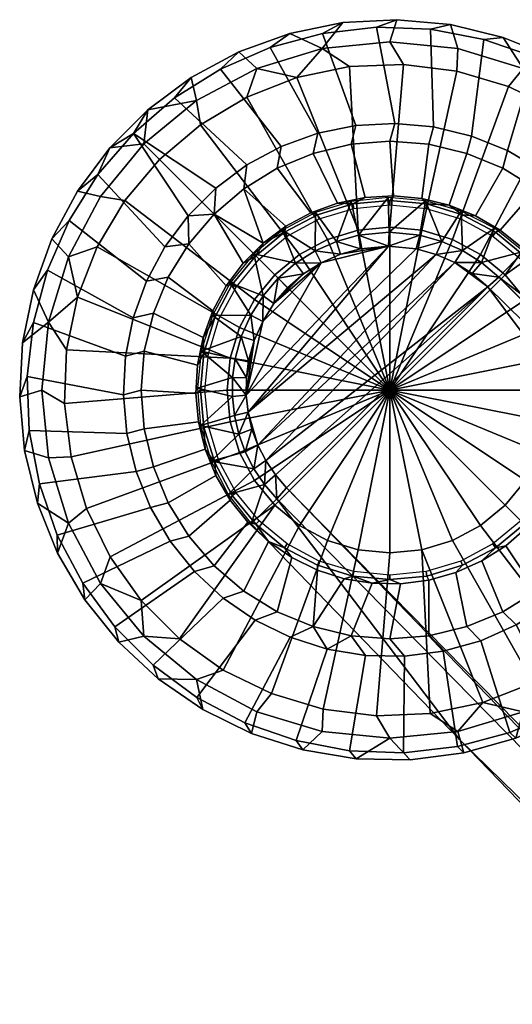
# Model space of a CAD drawing. Header units: millimetres. Extents: x -269 to 269, y -299 to 266.
# Tile 37 of 53: x -265 to -232, y 199 to 265. Entities that reach past the tile are written whole.
import ezdxf

# ---------------------------------------------------------------- set-up
doc = ezdxf.new("R2010")
doc.units = ezdxf.units.MM
doc.header["$MEASUREMENT"] = 0
for name, color, linetype in [('nozky', 250, 'Continuous'), ('podnoz', 7, 'Continuous'), ('sesak doplnky', 211, 'Continuous')]:
    doc.layers.add(name, color=color, linetype=linetype)

msp = doc.modelspace()

# ---------------------------------------------------------------- meshes
at = {"layer": 'nozky'}
mesh = msp.add_polyface(dxfattribs=at)
corners = [(-239.505, 262.399), (-243.136, 262.249), (-244.999, 263.467, 1), (-240.414, 263.918, 1), (-246.691, 261.504), (-250.076, 260.183), (-253.198, 258.323), (-253.47, 259.958, 1), (-249.407, 262.129, 1), (-257.031, 257.035, 1), (-255.971, 255.975), (-250.61, 263.245, 2), (-247.179, 264.486, 2), (-243.602, 265.214, 2), (-239.958, 265.414, 2), (-253.825, 261.517, 2), (-256.754, 259.339, 2), (-258.319, 253.202), (-260.179, 250.081), (-262.125, 249.411, 1), (-259.954, 253.474, 1), (-261.5, 246.696), (-262.245, 243.139), (-262.396, 239.509), (-263.914, 240.418, 1), (-263.463, 245.003, 1), (-261.513, 253.829, 2), (-259.335, 256.758, 2), (-263.24, 250.615, 2), (-265.41, 239.962, 2), (-265.21, 243.606, 2), (-264.481, 247.182, 2), (-238.269, 251.207), (-236.205, 250.581), (-240.414, 240.418), (-240.414, 251.418), (-242.561, 251.207), (-244.624, 250.581), (-246.525, 249.564), (-248.192, 248.197), (-249.561, 246.53), (-250.577, 244.628), (-251.203, 242.564), (-239.505, 262.399), (-235.899, 261.95), (-250.076, 260.183), (-246.691, 261.504), (-253.198, 258.323), (-243.136, 262.249), (-255.971, 255.975), (-260.179, 250.081), (-258.319, 253.202), (-261.5, 246.696), (-251.414, 240.418), (-262.396, 239.509), (-262.245, 243.139)]
mesh.append_faces([[corners[k] for k in face] for face in [(0, 1, 2, 3), (4, 2, 1, 1), (5, 6, 7, 8), (5, 8, 4, 4), (9, 7, 6, 10), (2, 8, 11, 12), (8, 2, 4, 4), (3, 2, 13, 14), (8, 7, 15, 11), (7, 16, 15, 15), (12, 13, 2, 2), (9, 16, 7, 7), (17, 18, 19, 20), (19, 18, 21, 21), (22, 23, 24, 25), (25, 21, 22, 22), (9, 20, 26, 27), (20, 9, 10, 17), (20, 19, 28, 26), (25, 24, 29, 30), (25, 19, 21, 21), (19, 25, 31, 28), (31, 25, 30, 30), (16, 9, 27, 27), (32, 33, 34, 34), (35, 32, 34, 34), (36, 35, 34, 34), (37, 36, 34, 34), (38, 37, 34, 34), (39, 38, 34, 34), (40, 39, 34, 34), (41, 40, 34, 34), (42, 41, 34, 34), (32, 35, 43, 44), (36, 37, 45, 46), (37, 38, 47, 45), (35, 36, 48, 43), (38, 39, 49, 47), (46, 48, 36, 36), (50, 51, 40, 41), (41, 42, 52, 50), (51, 49, 39, 40), (42, 53, 54, 55), (55, 52, 42, 42)]])
mesh = msp.add_polyface(dxfattribs=at)
corners = [(-217.366, 235.834, 1), (-219.329, 234.141), (-218.583, 237.697), (-218.433, 241.327), (-218.883, 244.933), (-217.366, 245.003, 1), (-216.914, 240.418, 1), (-218.703, 249.411, 1), (-217.23, 249.774, 2), (-216.115, 246.299, 2), (-219.919, 248.416), (-221.515, 251.68), (-220.875, 253.474, 1), (-215.519, 242.698, 2), (-215.452, 239.049, 2), (-215.917, 235.429, 2), (-223.626, 254.637), (-223.797, 257.035, 1), (-226.195, 257.206), (-229.152, 259.317), (-227.358, 259.958, 1), (-232.417, 260.913), (-235.899, 261.95), (-235.83, 263.467, 1), (-231.421, 262.129, 1), (-239.505, 262.399), (-240.414, 263.918, 1), (-223.394, 258.73, 2), (-220.909, 256.056, 2), (-218.84, 253.05, 2), (-226.241, 261.013, 2), (-229.392, 262.857, 2), (-232.775, 264.223, 2), (-236.323, 265.081, 2), (-239.958, 265.414, 2), (-231.269, 234.307), (-232.636, 232.64), (-240.414, 240.418), (-230.252, 236.209), (-229.626, 238.272), (-229.414, 240.418), (-229.626, 242.564), (-230.252, 244.628), (-231.269, 246.53), (-232.636, 248.197), (-234.303, 249.564), (-236.205, 250.581), (-234.303, 231.272), (-218.433, 241.327), (-218.583, 237.697), (-218.883, 244.933), (-219.919, 248.416), (-221.515, 251.68), (-223.626, 254.637), (-232.417, 260.913), (-229.152, 259.317), (-226.195, 257.206), (-238.269, 251.207), (-235.899, 261.95)]
mesh.append_faces([[corners[k] for k in face] for face in [(0, 1, 2, 2), (3, 4, 5, 6), (2, 3, 6, 0), (5, 7, 8, 9), (7, 5, 4, 10), (10, 11, 12, 7), (6, 5, 9, 13), (0, 6, 14, 15), (12, 11, 16, 16), (17, 16, 18, 18), (18, 19, 20, 17), (21, 22, 23, 24), (19, 21, 24, 20), (12, 16, 17, 17), (22, 25, 26, 23), (12, 17, 27, 28), (7, 12, 29, 8), (6, 13, 14, 14), (17, 20, 30, 27), (28, 29, 12, 12), (31, 30, 20, 24), (24, 32, 31, 31), (24, 23, 33, 32), (23, 26, 34, 33), (35, 36, 37, 37), (38, 35, 37, 37), (39, 38, 37, 37), (40, 39, 37, 37), (41, 40, 37, 37), (42, 41, 37, 37), (43, 42, 37, 37), (44, 43, 37, 37), (45, 44, 37, 37), (46, 45, 37, 37), (36, 47, 37, 37), (39, 40, 48, 49), (40, 41, 50, 48), (41, 42, 51, 50), (42, 43, 52, 51), (43, 44, 53, 52), (45, 46, 54, 55), (44, 45, 55, 56), (46, 57, 58, 54), (56, 53, 44, 44)]])
mesh = msp.add_polyface(dxfattribs=at)
corners = [(-261.946, 235.904), (-260.909, 232.421), (-262.125, 231.425, 1), (-263.463, 235.834, 1), (-262.396, 239.509), (-263.914, 240.418, 1), (-264.219, 232.78, 2), (-265.077, 236.327, 2), (-265.41, 239.962, 2), (-259.313, 229.157), (-259.954, 227.362, 1), (-257.202, 226.2), (-257.031, 223.801, 1), (-254.633, 223.63), (-249.407, 218.707, 1), (-253.47, 220.879, 1), (-251.676, 221.519), (-248.411, 219.923), (-244.929, 218.886), (-244.999, 217.37, 1), (-241.323, 218.437), (-240.414, 216.918, 1), (-256.053, 220.913, 2), (-258.726, 223.398, 2), (-237.693, 218.587), (-235.83, 217.37, 1), (-261.009, 226.246, 2), (-262.853, 229.395, 2), (-249.77, 217.235, 2), (-253.046, 218.844, 2), (-246.295, 216.12, 2), (-242.694, 215.522, 2), (-239.045, 215.456, 2), (-251.414, 240.418), (-251.203, 242.564), (-240.414, 240.418), (-251.203, 238.272), (-250.577, 236.209), (-249.561, 234.307), (-248.192, 232.64), (-246.525, 231.272), (-244.624, 230.256), (-242.561, 229.63), (-240.414, 229.418), (-238.269, 229.63), (-236.205, 230.256), (-261.946, 235.904), (-262.396, 239.509), (-260.909, 232.421), (-259.313, 229.157), (-257.202, 226.2), (-248.411, 219.923), (-251.676, 221.519), (-254.633, 223.63), (-241.323, 218.437), (-244.929, 218.886), (-237.693, 218.587)]
mesh.append_faces([[corners[k] for k in face] for face in [(0, 1, 2, 3), (4, 0, 3, 5), (3, 2, 6, 7), (5, 3, 7, 8), (1, 9, 10, 2), (10, 9, 11, 11), (12, 11, 13, 13), (14, 15, 16, 17), (17, 18, 19, 14), (13, 16, 15, 12), (10, 11, 12, 12), (18, 20, 21, 19), (12, 15, 22, 23), (20, 24, 25, 21), (10, 12, 23, 26), (2, 10, 26, 27), (15, 14, 28, 29), (27, 6, 2, 2), (29, 22, 15, 15), (30, 28, 14, 19), (19, 21, 31, 30), (32, 31, 21, 21), (33, 34, 35, 35), (36, 33, 35, 35), (37, 36, 35, 35), (38, 37, 35, 35), (39, 38, 35, 35), (40, 39, 35, 35), (41, 40, 35, 35), (42, 41, 35, 35), (43, 42, 35, 35), (44, 43, 35, 35), (45, 44, 35, 35), (33, 36, 46, 47), (36, 37, 48, 46), (37, 38, 49, 48), (38, 39, 50, 49), (40, 41, 51, 52), (39, 40, 52, 53), (42, 43, 54, 55), (43, 44, 56, 54), (41, 42, 55, 51), (39, 53, 50, 50)]])
mesh = msp.add_polyface(dxfattribs=at)
corners = [(-23.245, 9.202, 280), (-23.245, 9.202, 277), (-24.583, 4.549, 277), (-24.583, 4.549, 280), (-17.678, 17.678, 280), (-17.678, 17.678, 277), (-20.925, 13.68, 277), (-20.925, 13.68, 280), (-9.202, 23.245, 280), (-9.202, 23.245, 277), (-13.681, 20.925, 277), (-13.681, 20.925, 280), (0, 25, 280), (0, 25, 277), (-4.549, 24.583, 277), (-4.549, 24.583, 280), (-25, 0, 277), (-25, 0, 280), (4.549, 24.583, 280), (0, 25, 280), (-4.549, 24.583, 280), (-13.681, 20.925, 280), (-17.678, 17.678, 280), (-20.925, 13.68, 280), (-9.202, 23.245, 280), (20.925, 13.68, 280), (-24.583, 4.549, 280), (-25, 0, 280), (-23.245, 9.202, 280), (-24.583, -4.549, 280), (-223.797, 223.801, 1), (-224.857, 224.862), (-222.51, 227.635), (-218.703, 231.425, 1), (-220.649, 230.756), (-219.329, 234.141), (-218.394, 228.583, 2), (-220.351, 225.503, 2), (-217.366, 235.834, 1), (-215.917, 235.429, 2), (-216.904, 231.916, 2), (-222.736, 222.741, 2), (-234.137, 219.333), (-235.83, 217.37, 1), (-237.693, 218.587), (-230.752, 220.654), (-227.631, 222.514), (-227.358, 220.879, 1), (-231.421, 218.707, 1), (-240.414, 216.918, 1), (-235.425, 215.921, 2), (-239.045, 215.456, 2), (-228.579, 218.397, 2), (-231.911, 216.909, 2), (-225.499, 220.355, 2), (-234.303, 231.272), (-236.205, 230.256), (-240.414, 240.418), (-222.51, 227.635), (-224.857, 224.862), (-232.636, 232.64), (-231.269, 234.307), (-230.252, 236.209), (-220.649, 230.756), (-229.626, 238.272), (-219.329, 234.141), (-218.583, 237.697), (-238.269, 229.63), (-230.752, 220.654), (-234.137, 219.333), (-227.631, 222.514), (-237.693, 218.587)]
mesh.append_faces([[corners[k] for k in face] for face in [(0, 1, 2, 3), (4, 5, 6, 7), (7, 6, 1, 0), (8, 9, 10, 11), (12, 13, 14, 15), (15, 14, 9, 8), (11, 10, 5, 4), (3, 2, 16, 17), (18, 19, 20, 20), (21, 22, 23, 23), (21, 20, 24, 24), (25, 20, 21, 21), (23, 26, 27, 27), (26, 23, 28, 28), (21, 23, 25, 25), (23, 27, 29, 29), (30, 31, 32, 32), (33, 32, 34, 34), (33, 34, 35, 35), (30, 33, 36, 37), (33, 30, 32, 32), (38, 33, 35, 35), (33, 38, 39, 40), (37, 41, 30, 30), (33, 40, 36, 36), (42, 43, 44, 44), (45, 46, 47, 48), (45, 48, 42, 42), (46, 31, 30, 47), (49, 43, 50, 51), (42, 48, 43, 43), (48, 47, 52, 53), (43, 48, 53, 50), (47, 30, 41, 54), (54, 52, 47, 47), (55, 56, 57, 57), (58, 59, 60, 61), (61, 62, 63, 58), (62, 64, 65, 63), (64, 66, 65, 65), (67, 56, 68, 69), (56, 55, 70, 68), (55, 60, 59, 70), (67, 69, 71, 71)]])
at = {"layer": 'podnoz'}
mesh = msp.add_polyface(dxfattribs=at)
corners = [(-245.445, 252.404, 25), (-244.035, 250.451, 48.321), (-243.039, 253.149, 25), (-249.608, 249.609, 25), (-246.783, 248.985, 48.25), (-247.663, 251.209, 25), (-245.463, 249.818, 48.277), (-242.531, 250.868, 48.381), (-244.035, 250.451, 48.321), (-243.759, 249.578, 49.218), (-242.396, 249.956, 49.278), (-242.531, 250.868, 48.381), (-245.463, 249.818, 48.277), (-243.041, 257.006, 6.979), (-245.604, 256.39, 6.979), (-243.959, 253.032, 24.511), (-242.085, 253.414, 24.511), (-248.038, 255.382, 6.979), (-245.758, 252.382, 24.511), (-250.285, 254.005, 6.979), (-247.443, 251.476, 24.511), (-248.979, 250.335, 24.511), (-252.289, 252.293, 6.979), (-254.001, 250.29, 6.979), (-251.473, 247.447, 24.511), (-250.331, 248.982, 24.511), (-245.284, 257.747, 6), (-247.756, 256.853, 6), (-248.038, 255.382, 6.979), (-245.604, 256.39, 6.979), (-250.07, 255.609, 6), (-250.285, 254.005, 6.979), (-242.709, 258.271, 6), (-243.041, 257.006, 6.979), (-252.289, 252.293, 6.979), (-252.179, 254.041, 6), (-254.001, 250.29, 6.979), (-254.037, 252.183, 6), (-255.605, 250.074, 6), (-248.506, 263.543, 6), (-251.862, 262.079, 6), (-247.756, 256.853, 6), (-245.284, 257.747, 6), (-254.963, 260.131, 6), (-250.07, 255.609, 6), (-244.969, 264.491, 6), (-242.709, 258.271, 6), (-252.179, 254.041, 6), (-257.738, 257.742, 6), (-260.127, 254.967, 6), (-255.605, 250.074, 6), (-254.037, 252.183, 6), (-262.075, 251.866, 6), (-256.85, 247.76, 6), (-247.179, 264.486, 5.5), (-250.61, 263.245, 5.5), (-251.862, 262.079, 6), (-248.506, 263.543, 6), (-253.825, 261.517, 5.5), (-254.963, 260.131, 6), (-243.602, 265.214, 5.5), (-244.969, 264.491, 6), (-257.738, 257.742, 6), (-256.754, 259.339, 5.5), (-260.127, 254.967, 6), (-259.335, 256.758, 5.5), (-261.513, 253.829, 5.5), (-263.24, 250.615, 5.5), (-262.075, 251.866, 6), (-243.602, 265.214, 2), (-247.179, 264.486, 2), (-247.179, 264.486, 5.5), (-243.602, 265.214, 5.5), (-250.61, 263.245, 2), (-253.825, 261.517, 2), (-253.825, 261.517, 5.5), (-250.61, 263.245, 5.5), (-256.754, 259.339, 2), (-256.754, 259.339, 5.5), (-259.335, 256.758, 2), (-259.335, 256.758, 5.5), (-261.513, 253.829, 2), (-261.513, 253.829, 5.5), (-263.24, 250.615, 2), (-263.24, 250.615, 5.5), (-245.198, 251.967, 25), (-242.853, 252.678, 25), (-242.912, 252.974, 24.755), (-245.313, 252.245, 24.755), (-247.358, 250.812, 25), (-247.526, 251.062, 24.755), (-249.253, 249.257, 25), (-249.466, 249.47, 24.755), (-242.085, 253.414, 24.511), (-243.959, 253.032, 24.511), (-245.758, 252.382, 24.511), (-247.443, 251.476, 24.511), (-248.979, 250.335, 24.511), (-250.331, 248.982, 24.511)]
mesh.append_faces([[corners[k] for k in face] for face in [(0, 1, 2, 2), (3, 4, 5, 5), (6, 0, 5, 5), (5, 4, 6, 6), (2, 1, 7, 7), (0, 6, 1, 1), (8, 9, 10, 10), (10, 11, 8, 8), (12, 9, 8, 8), (13, 14, 15, 16), (14, 17, 18, 15), (17, 19, 20, 18), (19, 21, 20, 20), (21, 19, 22, 22), (22, 23, 24, 25), (21, 22, 25, 25), (26, 27, 28, 29), (27, 30, 31, 28), (32, 26, 29, 33), (34, 31, 30, 35), (36, 37, 38, 38), (36, 34, 37, 37), (35, 37, 34, 34), (39, 40, 41, 42), (40, 43, 44, 41), (45, 39, 42, 46), (47, 44, 43, 48), (48, 49, 50, 51), (49, 52, 53, 50), (47, 48, 51, 51), (54, 55, 56, 57), (55, 58, 59, 56), (60, 54, 57, 61), (62, 59, 58, 63), (64, 65, 66, 66), (66, 67, 68, 64), (65, 64, 62, 62), (63, 65, 62, 62), (69, 70, 71, 72), (73, 74, 75, 76), (77, 78, 75, 74), (70, 73, 76, 71), (78, 77, 79, 80), (81, 82, 80, 79), (83, 84, 82, 81), (85, 86, 87, 88), (89, 85, 88, 90), (91, 89, 90, 92), (87, 93, 94, 94), (95, 96, 90, 88), (97, 90, 96, 96), (88, 87, 94, 95), (90, 97, 92, 92), (97, 98, 92, 92)]])
mesh = msp.add_polyface(dxfattribs=at)
corners = [(-249.332, 236.691, 49.666), (-248.803, 235.655, 49.763), (-236.041, 249.018, 49.725), (-240.517, 250.136, 49.381), (-242.396, 249.956, 49.278), (-243.759, 249.578, 49.218), (-249.997, 238.916, 49.488), (-238.64, 249.947, 49.508), (-233.814, 247.389, 49.965), (-234.869, 248.286, 49.844), (-238.025, 253.194, 25), (-236.919, 250.452, 48.716), (-235.605, 252.493, 25), (-240.534, 253.416, 25), (-240.459, 251.068, 48.485), (-235.522, 249.837, 48.829), (-233.366, 251.339, 25), (-242.531, 250.868, 48.381), (-243.039, 253.149, 25), (-238.39, 250.86, 48.611), (-234.228, 249.03, 48.947), (-233.063, 248.042, 49.068), (-234.869, 248.286, 49.844), (-233.814, 247.389, 49.965), (-234.228, 249.03, 48.947), (-235.522, 249.837, 48.829), (-236.041, 249.018, 49.725), (-237.307, 249.576, 49.613), (-240.517, 250.136, 49.381), (-242.531, 250.868, 48.381), (-242.396, 249.956, 49.278), (-236.919, 250.452, 48.716), (-238.64, 249.947, 49.508), (-238.39, 250.86, 48.611), (-240.459, 251.068, 48.485), (-235.225, 256.39, 6.979), (-237.787, 257.006, 6.979), (-238.27, 253.345, 24.511), (-236.411, 252.895, 24.511), (-240.414, 257.212, 6.979), (-240.175, 253.519, 24.511), (-243.041, 257.006, 6.979), (-242.085, 253.414, 24.511), (-232.79, 255.382, 6.979), (-234.637, 252.179, 24.511), (-232.478, 256.574, 6), (-234.914, 257.558, 6), (-235.225, 256.39, 6.979), (-232.79, 255.382, 6.979), (-237.469, 258.176, 6), (-240.086, 258.415, 6), (-240.414, 257.212, 6.979), (-237.787, 257.006, 6.979), (-242.709, 258.271, 6), (-243.041, 257.006, 6.979), (-237.671, 264.764, 6), (-241.33, 264.901, 6), (-240.086, 258.415, 6), (-237.469, 258.176, 6), (-244.969, 264.491, 6), (-242.709, 258.271, 6), (-234.073, 264.083, 6), (-234.914, 257.558, 6), (-236.323, 265.081, 5.5), (-239.958, 265.414, 5.5), (-241.33, 264.901, 6), (-237.671, 264.764, 6), (-243.602, 265.214, 5.5), (-244.969, 264.491, 6), (-232.775, 264.223, 5.5), (-234.073, 264.083, 6), (-232.775, 264.223, 2), (-236.323, 265.081, 2), (-236.323, 265.081, 5.5), (-232.775, 264.223, 5.5), (-239.958, 265.414, 2), (-243.602, 265.214, 2), (-243.602, 265.214, 5.5), (-239.958, 265.414, 5.5), (-235.631, 251.967, 25), (-233.47, 250.812, 25), (-233.302, 251.062, 24.755), (-235.516, 252.245, 24.755), (-237.976, 252.678, 25), (-237.917, 252.974, 24.755), (-240.414, 252.918, 25), (-240.414, 253.22, 24.755), (-242.853, 252.678, 25), (-242.912, 252.974, 24.755), (-232.986, 251.212, 24.511), (-234.637, 252.179, 24.511), (-236.411, 252.895, 24.511), (-238.27, 253.345, 24.511), (-240.175, 253.519, 24.511), (-242.085, 253.414, 24.511)]
mesh.append_faces([[corners[k] for k in face] for face in [(0, 1, 2, 2), (3, 4, 5, 5), (6, 7, 3, 3), (2, 1, 8, 8), (9, 2, 8, 8), (10, 11, 12, 12), (13, 14, 10, 10), (12, 15, 16, 16), (17, 13, 18, 18), (10, 19, 11, 11), (16, 15, 20, 20), (12, 11, 15, 15), (13, 17, 14, 14), (14, 19, 10, 10), (21, 22, 23, 23), (24, 22, 21, 21), (25, 26, 24, 24), (27, 26, 25, 25), (22, 24, 26, 26), (28, 29, 30, 30), (25, 31, 27, 27), (28, 32, 33, 33), (31, 32, 27, 27), (31, 33, 32, 32), (34, 28, 33, 33), (34, 29, 28, 28), (35, 36, 37, 38), (36, 39, 40, 37), (39, 41, 42, 40), (43, 35, 38, 44), (45, 46, 47, 48), (49, 50, 51, 52), (50, 53, 54, 51), (46, 49, 52, 47), (55, 56, 57, 58), (56, 59, 60, 57), (61, 55, 58, 62), (63, 64, 65, 66), (64, 67, 68, 65), (69, 63, 66, 70), (71, 72, 73, 74), (75, 76, 77, 78), (72, 75, 78, 73), (79, 80, 81, 82), (83, 79, 82, 84), (85, 83, 84, 86), (87, 85, 86, 88), (89, 90, 82, 81), (84, 91, 92, 92), (93, 94, 88, 86), (92, 93, 86, 84), (82, 90, 91, 91), (82, 91, 84, 84)]])
mesh = msp.add_polyface(dxfattribs=at)
corners = [(-233.366, 251.339, 25), (-234.228, 249.03, 48.947), (-231.393, 249.774, 25), (-233.063, 248.042, 49.068), (-216.823, 235.725, 25), (-223.827, 243.045, 6.979), (-224.442, 245.608, 6.979), (-227.679, 243.5, 24.511), (-227.366, 241.613, 24.511), (-225.451, 248.042, 6.979), (-229.106, 247.039, 24.511), (-228.264, 245.322, 24.511), (-226.827, 250.29, 6.979), (-230.191, 248.615, 24.511), (-228.539, 252.293, 6.979), (-230.543, 254.005, 6.979), (-232.986, 251.212, 24.511), (-231.493, 250.016, 24.511), (-232.79, 255.382, 6.979), (-234.637, 252.179, 24.511), (-224.442, 245.608, 6.979), (-222.919, 244.652, 6), (-223.723, 247.154, 6), (-224.881, 249.513, 6), (-225.451, 248.042, 6.979), (-223.827, 243.045, 6.979), (-222.489, 242.06, 6), (-226.371, 251.678, 6), (-228.159, 253.603, 6), (-228.539, 252.293, 6.979), (-226.827, 250.29, 6.979), (-230.21, 255.246, 6), (-232.478, 256.574, 6), (-232.79, 255.382, 6.979), (-230.543, 254.005, 6.979), (-216.749, 246.759, 6), (-217.958, 250.216, 6), (-223.723, 247.154, 6), (-222.919, 244.652, 6), (-219.67, 253.453, 6), (-224.881, 249.513, 6), (-216.068, 243.161, 6), (-222.489, 242.06, 6), (-221.844, 256.399, 6), (-224.434, 258.989, 6), (-228.159, 253.603, 6), (-226.371, 251.678, 6), (-227.38, 261.163, 6), (-230.617, 262.874, 6), (-232.478, 256.574, 6), (-230.21, 255.246, 6), (-234.073, 264.083, 6), (-234.914, 257.558, 6), (-216.115, 246.299, 5.5), (-217.23, 249.774, 5.5), (-217.958, 250.216, 6), (-216.749, 246.759, 6), (-218.84, 253.05, 5.5), (-219.67, 253.453, 6), (-215.519, 242.698, 5.5), (-216.068, 243.161, 6), (-220.909, 256.056, 5.5), (-223.394, 258.73, 5.5), (-224.434, 258.989, 6), (-221.844, 256.399, 6), (-226.241, 261.013, 5.5), (-229.392, 262.857, 5.5), (-230.617, 262.874, 6), (-227.38, 261.163, 6), (-232.775, 264.223, 5.5), (-234.073, 264.083, 6), (-215.519, 242.698, 2), (-216.115, 246.299, 2), (-216.115, 246.299, 5.5), (-215.519, 242.698, 5.5), (-217.23, 249.774, 2), (-218.84, 253.05, 2), (-218.84, 253.05, 5.5), (-217.23, 249.774, 5.5), (-220.909, 256.056, 2), (-220.909, 256.056, 5.5), (-223.394, 258.73, 2), (-226.241, 261.013, 2), (-226.241, 261.013, 5.5), (-223.394, 258.73, 5.5), (-232.775, 264.223, 2), (-232.775, 264.223, 5.5), (-229.392, 262.857, 5.5), (-229.392, 262.857, 2), (-228.154, 242.857, 25), (-227.914, 240.418, 25), (-227.612, 240.418, 24.755), (-227.858, 242.916, 24.755), (-228.866, 245.202, 25), (-228.587, 245.317, 24.755), (-230.021, 247.363, 25), (-229.771, 247.531, 24.755), (-231.575, 249.257, 25), (-231.362, 249.47, 24.755), (-233.47, 250.812, 25), (-233.302, 251.062, 24.755), (-227.366, 241.613, 24.511), (-227.679, 243.5, 24.511), (-228.264, 245.322, 24.511), (-229.106, 247.039, 24.511), (-230.191, 248.615, 24.511), (-231.493, 250.016, 24.511), (-232.986, 251.212, 24.511)]
mesh.append_faces([[corners[k] for k in face] for face in [(0, 1, 2, 2), (2, 1, 3, 3), (3, 4, 2, 2), (5, 6, 7, 8), (6, 9, 10, 11), (9, 12, 13, 10), (14, 15, 16, 17), (15, 18, 19, 16), (12, 14, 17, 13), (11, 7, 6, 6), (20, 21, 22, 22), (22, 23, 24, 20), (25, 26, 21, 21), (27, 28, 29, 30), (31, 32, 33, 34), (28, 31, 34, 29), (23, 27, 30, 24), (25, 21, 20, 20), (35, 36, 37, 38), (36, 39, 40, 37), (41, 35, 38, 42), (43, 44, 45, 46), (47, 48, 49, 50), (48, 51, 52, 49), (44, 47, 50, 45), (39, 43, 46, 40), (53, 54, 55, 56), (54, 57, 58, 55), (59, 53, 56, 60), (61, 62, 63, 64), (65, 66, 67, 68), (66, 69, 70, 67), (62, 65, 68, 63), (57, 61, 64, 58), (71, 72, 73, 74), (75, 76, 77, 78), (76, 79, 80, 77), (72, 75, 78, 73), (81, 82, 83, 84), (85, 86, 87, 88), (82, 88, 87, 83), (81, 84, 80, 79), (89, 90, 91, 92), (93, 89, 92, 94), (95, 93, 94, 96), (97, 95, 96, 98), (99, 97, 98, 100), (92, 101, 102, 102), (102, 103, 94, 92), (96, 104, 105, 105), (106, 107, 100, 98), (98, 105, 106, 106), (103, 104, 96, 94), (98, 96, 105, 105)]])
mesh = msp.add_polyface(dxfattribs=at)
corners = [(-249.956, 242.394, 49.278), (-250.111, 241.239, 49.339), (-249.578, 243.758, 49.218), (-250.124, 240.074, 49.409), (-249.004, 245.053, 49.174), (-248.248, 246.252, 49.147), (-245.054, 249.004, 49.174), (-246.252, 248.249, 49.147), (-247.324, 247.326, 49.138), (-240.517, 250.136, 49.381), (-236.041, 249.018, 49.725), (-237.307, 249.576, 49.613), (-249.332, 236.691, 49.666), (-238.64, 249.947, 49.508), (-249.997, 238.916, 49.488), (-243.759, 249.578, 49.218), (-248.984, 246.784, 48.25), (-247.966, 247.967, 48.241), (-249.608, 249.609, 25), (-246.783, 248.985, 48.25), (-249.818, 245.462, 48.277), (-251.209, 247.663, 25), (-252.404, 245.446, 25), (-250.452, 244.034, 48.321), (-253.149, 243.039, 25), (-250.869, 242.53, 48.381), (-251.04, 241.256, 48.442), (-248.248, 246.252, 49.147), (-247.324, 247.326, 49.138), (-247.966, 247.967, 48.241), (-248.984, 246.784, 48.25), (-249.818, 245.462, 48.277), (-249.578, 243.758, 49.218), (-249.004, 245.053, 49.174), (-250.452, 244.034, 48.321), (-249.956, 242.394, 49.278), (-250.869, 242.53, 48.381), (-246.252, 248.249, 49.147), (-245.054, 249.004, 49.174), (-246.783, 248.985, 48.25), (-245.463, 249.818, 48.277), (-243.759, 249.578, 49.218), (-255.378, 248.042, 6.979), (-256.387, 245.608, 6.979), (-253.028, 243.963, 24.511), (-252.378, 245.762, 24.511), (-257.002, 243.045, 6.979), (-253.41, 242.089, 24.511), (-254.001, 250.29, 6.979), (-251.473, 247.447, 24.511), (-256.85, 247.76, 6), (-257.743, 245.288, 6), (-256.387, 245.608, 6.979), (-255.378, 248.042, 6.979), (-258.268, 242.713, 6), (-257.002, 243.045, 6.979), (-255.605, 250.074, 6), (-254.001, 250.29, 6.979), (-262.075, 251.866, 6), (-263.539, 248.51, 6), (-257.743, 245.288, 6), (-256.85, 247.76, 6), (-264.487, 244.973, 6), (-258.268, 242.713, 6), (-263.24, 250.615, 5.5), (-264.481, 247.182, 5.5), (-263.539, 248.51, 6), (-262.075, 251.866, 6), (-265.21, 243.606, 5.5), (-264.487, 244.973, 6), (-265.41, 239.962, 5.5), (-264.897, 241.334, 6), (-264.481, 247.182, 2), (-264.481, 247.182, 5.5), (-263.24, 250.615, 5.5), (-263.24, 250.615, 2), (-265.21, 243.606, 2), (-265.21, 243.606, 5.5), (-250.808, 247.363, 25), (-249.253, 249.257, 25), (-249.466, 249.47, 24.755), (-251.059, 247.531, 24.755), (-251.963, 245.202, 25), (-252.241, 245.317, 24.755), (-252.674, 242.857, 25), (-252.97, 242.916, 24.755), (-250.331, 248.982, 24.511), (-251.473, 247.447, 24.511), (-252.378, 245.762, 24.511), (-253.028, 243.963, 24.511), (-253.41, 242.089, 24.511)]
mesh.append_faces([[corners[k] for k in face] for face in [(0, 1, 2, 2), (2, 3, 4, 4), (5, 6, 7, 7), (7, 8, 5, 5), (5, 4, 6, 6), (4, 3, 6, 6), (9, 6, 3, 3), (10, 11, 12, 12), (11, 13, 14, 14), (9, 15, 6, 6), (16, 17, 18, 18), (18, 17, 19, 19), (20, 21, 22, 22), (16, 21, 20, 20), (22, 23, 20, 20), (22, 24, 23, 23), (18, 21, 16, 16), (24, 25, 23, 23), (26, 25, 24, 24), (27, 28, 29, 29), (30, 27, 29, 29), (31, 32, 33, 33), (27, 30, 33, 33), (30, 31, 33, 33), (34, 35, 32, 32), (34, 36, 35, 35), (34, 32, 31, 31), (37, 29, 28, 28), (38, 39, 37, 37), (29, 37, 39, 39), (40, 39, 38, 38), (40, 38, 41, 41), (42, 43, 44, 45), (43, 46, 47, 44), (48, 42, 45, 49), (50, 51, 52, 53), (51, 54, 55, 52), (56, 50, 53, 57), (58, 59, 60, 61), (59, 62, 63, 60), (64, 65, 66, 67), (65, 68, 69, 66), (68, 70, 71, 69), (72, 73, 74, 75), (76, 77, 73, 72), (78, 79, 80, 81), (82, 78, 81, 83), (84, 82, 83, 85), (86, 87, 81, 80), (83, 88, 89, 89), (87, 88, 83, 81), (85, 89, 90, 90), (85, 83, 89, 89)]])
mesh = msp.add_polyface(dxfattribs=at)
corners = [(-240.517, 250.136, 49.381), (-250.124, 240.074, 49.409), (-249.997, 238.916, 49.488), (-249.732, 237.783, 49.574), (-249.332, 236.691, 49.666), (-249.578, 243.758, 49.218), (-250.111, 241.239, 49.339), (-237.307, 249.576, 49.613), (-253.416, 240.534, 25), (-251.04, 241.256, 48.442), (-253.149, 243.039, 25), (-252.493, 235.605, 25), (-250.624, 237.444, 48.677), (-253.194, 238.025, 25), (-251.339, 233.367, 25), (-249.6, 235.096, 48.866), (-251.055, 239.971, 48.513), (-250.916, 238.694, 48.591), (-250.183, 236.239, 48.769), (-248.883, 234.032, 48.966), (-248.883, 234.032, 48.966), (-248.042, 233.063, 49.068), (-248.152, 234.691, 49.863), (-249.332, 236.691, 49.666), (-249.6, 235.096, 48.866), (-248.803, 235.655, 49.763), (-250.183, 236.239, 48.769), (-249.732, 237.783, 49.574), (-250.869, 242.53, 48.381), (-250.111, 241.239, 49.339), (-249.956, 242.394, 49.278), (-251.04, 241.256, 48.442), (-250.124, 240.074, 49.409), (-249.997, 238.916, 49.488), (-250.624, 237.444, 48.677), (-250.916, 238.694, 48.591), (-251.055, 239.971, 48.513), (-257.208, 240.418, 6.979), (-257.002, 237.791, 6.979), (-253.341, 238.274, 24.511), (-253.515, 240.179, 24.511), (-256.387, 235.229, 6.979), (-255.378, 232.794, 6.979), (-252.175, 234.641, 24.511), (-252.891, 236.415, 24.511), (-257.002, 243.045, 6.979), (-253.41, 242.089, 24.511), (-258.411, 240.09, 6), (-258.172, 237.473, 6), (-257.002, 237.791, 6.979), (-257.208, 240.418, 6.979), (-257.554, 234.918, 6), (-256.387, 235.229, 6.979), (-258.268, 242.713, 6), (-257.002, 243.045, 6.979), (-264.897, 241.334, 6), (-264.76, 237.675, 6), (-258.172, 237.473, 6), (-258.411, 240.09, 6), (-264.079, 234.077, 6), (-257.554, 234.918, 6), (-264.487, 244.973, 6), (-258.268, 242.713, 6), (-265.41, 239.962, 5.5), (-265.077, 236.327, 5.5), (-264.76, 237.675, 6), (-264.897, 241.334, 6), (-264.219, 232.78, 5.5), (-264.079, 234.077, 6), (-265.077, 236.327, 2), (-265.077, 236.327, 5.5), (-265.41, 239.962, 5.5), (-265.41, 239.962, 2), (-264.219, 232.78, 2), (-264.219, 232.78, 5.5), (-265.21, 243.606, 5.5), (-265.21, 243.606, 2), (-252.914, 240.418, 25), (-252.674, 242.857, 25), (-252.97, 242.916, 24.755), (-253.216, 240.418, 24.755), (-252.674, 237.98, 25), (-252.97, 237.921, 24.755), (-251.963, 235.635, 25), (-252.241, 235.519, 24.755), (-250.808, 233.474, 25), (-251.059, 233.306, 24.755), (-253.41, 242.089, 24.511), (-253.515, 240.179, 24.511), (-253.341, 238.274, 24.511), (-252.891, 236.415, 24.511), (-252.175, 234.641, 24.511)]
mesh.append_faces([[corners[k] for k in face] for face in [(0, 1, 2, 2), (2, 3, 4, 4), (5, 6, 1, 1), (7, 2, 4, 4), (8, 9, 10, 10), (11, 12, 13, 13), (14, 15, 11, 11), (13, 16, 8, 8), (8, 16, 9, 9), (13, 17, 16, 16), (11, 18, 12, 12), (14, 19, 15, 15), (15, 18, 11, 11), (12, 17, 13, 13), (20, 21, 22, 22), (23, 24, 25, 25), (22, 25, 20, 20), (25, 24, 20, 20), (26, 23, 27, 27), (28, 29, 30, 30), (29, 28, 31, 31), (32, 29, 31, 31), (26, 24, 23, 23), (27, 33, 34, 34), (32, 35, 33, 33), (35, 34, 33, 33), (26, 27, 34, 34), (36, 35, 32, 32), (36, 32, 31, 31), (37, 38, 39, 40), (41, 42, 43, 44), (38, 41, 44, 39), (45, 37, 40, 46), (47, 48, 49, 50), (48, 51, 52, 49), (53, 47, 50, 54), (55, 56, 57, 58), (56, 59, 60, 57), (61, 55, 58, 62), (63, 64, 65, 66), (64, 67, 68, 65), (69, 70, 71, 72), (73, 74, 70, 69), (72, 71, 75, 76), (77, 78, 79, 80), (81, 77, 80, 82), (83, 81, 82, 84), (85, 83, 84, 86), (87, 88, 80, 79), (82, 89, 90, 90), (84, 90, 91, 91), (88, 89, 82, 80), (84, 82, 90, 90)]])
mesh = msp.add_polyface(dxfattribs=at)
corners = [(-148.361, 132.913, 62.429), (-132.913, 148.361, 62.429), (-233.814, 247.389, 49.965), (-41.582, 41.581, 74.811), (-247.39, 233.814, 49.965), (-235.726, 216.823, 25), (-149.013, 132.163, 61.532), (-248.042, 233.063, 49.068), (-144.424, 122.437, 27.052), (-49.895, 31.162, 73.926), (-29.662, 51.451, 52.313), (-28.051, 53.122, 29.103), (-122.438, 144.423, 27.052), (-132.117, 148.968, 61.538), (-31.162, 49.895, 73.926), (-216.823, 235.725, 25), (-233.063, 248.042, 49.068), (-132.913, 148.361, 62.429), (-132.117, 148.968, 61.538), (-233.063, 248.042, 49.068), (-233.814, 247.389, 49.965), (-31.991, 49.342, 74.811), (-31.162, 49.895, 73.926), (-149.013, 132.163, 61.532), (-247.39, 233.814, 49.965), (-248.042, 233.063, 49.068), (-148.361, 132.913, 62.429), (-49.342, 31.991, 74.811), (-225.451, 232.794, 6.979), (-224.442, 235.229, 6.979), (-228.093, 235.962, 24.511), (-228.873, 234.215, 24.511), (-223.827, 237.791, 6.979), (-223.62, 240.418, 6.979), (-227.331, 239.701, 24.511), (-227.575, 237.803, 24.511), (-223.827, 243.045, 6.979), (-227.366, 241.613, 24.511), (-227.687, 227.69, 6), (-225.969, 229.679, 6), (-226.827, 230.547, 6.979), (-228.539, 228.543, 6.979), (-224.559, 231.897, 6), (-223.487, 234.296, 6), (-224.442, 235.229, 6.979), (-225.451, 232.794, 6.979), (-222.776, 236.826, 6), (-223.827, 237.791, 6.979), (-222.441, 239.432, 6), (-222.489, 242.06, 6), (-223.827, 243.045, 6.979), (-223.62, 240.418, 6.979), (-223.09, 223.094, 6), (-220.701, 225.87, 6), (-225.969, 229.679, 6), (-227.687, 227.69, 6), (-218.754, 228.97, 6), (-217.289, 232.326, 6), (-223.487, 234.296, 6), (-224.559, 231.897, 6), (-216.342, 235.864, 6), (-222.776, 236.826, 6), (-215.932, 239.502, 6), (-216.068, 243.161, 6), (-222.489, 242.06, 6), (-222.441, 239.432, 6), (-225.865, 220.706, 6), (-229.675, 225.973, 6), (-222.736, 222.741, 5.5), (-220.351, 225.503, 5.5), (-220.701, 225.87, 6), (-223.09, 223.094, 6), (-218.394, 228.583, 5.5), (-216.904, 231.916, 5.5), (-217.289, 232.326, 6), (-218.754, 228.97, 6), (-215.917, 235.429, 5.5), (-216.342, 235.864, 6), (-215.452, 239.049, 5.5), (-215.519, 242.698, 5.5), (-216.068, 243.161, 6), (-215.932, 239.502, 6), (-228.579, 218.397, 5.5), (-225.499, 220.355, 5.5), (-225.865, 220.706, 6), (-228.966, 218.758, 6), (-222.736, 222.741, 2), (-220.351, 225.503, 2), (-220.351, 225.503, 5.5), (-222.736, 222.741, 5.5), (-218.394, 228.583, 2), (-216.904, 231.916, 2), (-216.904, 231.916, 5.5), (-218.394, 228.583, 5.5), (-215.917, 235.429, 2), (-215.917, 235.429, 5.5), (-215.452, 239.049, 2), (-215.519, 242.698, 2), (-215.519, 242.698, 5.5), (-215.452, 239.049, 5.5), (-225.499, 220.355, 2), (-225.499, 220.355, 5.5), (-228.579, 218.397, 5.5), (-228.579, 218.397, 2), (-227.575, 237.803, 24.511), (-227.331, 239.701, 24.511), (-227.612, 240.418, 24.755), (-227.858, 237.921, 24.755), (-227.366, 241.613, 24.511), (-227.858, 242.916, 24.755)]
mesh.append_faces([[corners[k] for k in face] for face in [(0, 1, 2, 2), (3, 1, 0, 0), (2, 4, 0, 0), (5, 6, 7, 7), (6, 5, 8, 8), (6, 8, 9, 9), (10, 11, 12, 12), (12, 13, 14, 14), (15, 16, 13, 13), (12, 15, 13, 13), (17, 18, 19, 19), (20, 17, 19, 19), (18, 21, 22, 22), (17, 21, 18, 18), (23, 24, 25, 25), (26, 24, 23, 23), (26, 23, 27, 27), (28, 29, 30, 31), (32, 33, 34, 35), (29, 32, 35, 30), (33, 36, 37, 34), (38, 39, 40, 41), (42, 43, 44, 45), (43, 46, 47, 44), (39, 42, 45, 40), (48, 49, 50, 51), (46, 48, 51, 47), (52, 53, 54, 55), (56, 57, 58, 59), (57, 60, 61, 58), (53, 56, 59, 54), (62, 63, 64, 65), (60, 62, 65, 61), (66, 52, 55, 67), (68, 69, 70, 71), (72, 73, 74, 75), (73, 76, 77, 74), (69, 72, 75, 70), (78, 79, 80, 81), (76, 78, 81, 77), (82, 83, 84, 85), (83, 68, 71, 84), (86, 87, 88, 89), (90, 91, 92, 93), (91, 94, 95, 92), (87, 90, 93, 88), (96, 97, 98, 99), (94, 96, 99, 95), (100, 101, 102, 103), (86, 89, 101, 100), (104, 105, 106, 107), (106, 105, 108, 108), (109, 106, 108, 108)]])
mesh = msp.add_polyface(dxfattribs=at)
corners = [(-248.152, 234.691, 49.863), (-247.39, 233.814, 49.965), (-233.814, 247.389, 49.965), (-248.803, 235.655, 49.763), (-248.042, 233.063, 49.068), (-249.774, 231.393, 25), (-235.726, 216.823, 25), (-229.898, 232.601, 24.511), (-231.149, 231.153, 24.511), (-228.539, 228.543, 6.979), (-226.827, 230.547, 6.979), (-225.451, 232.794, 6.979), (-228.873, 234.215, 24.511), (-240.414, 223.624, 6.979), (-237.787, 223.831, 6.979), (-237.8, 227.579, 24.511), (-239.696, 227.335, 24.511), (-235.225, 224.446, 6.979), (-235.958, 228.096, 24.511), (-232.79, 225.455, 6.979), (-230.543, 226.832, 6.979), (-232.597, 229.903, 24.511), (-234.211, 228.877, 24.511), (-243.041, 223.831, 6.979), (-241.609, 227.37, 24.511), (-242.056, 222.493, 6), (-239.429, 222.445, 6), (-240.414, 223.624, 6.979), (-243.041, 223.831, 6.979), (-236.822, 222.78, 6), (-237.787, 223.831, 6.979), (-234.292, 223.491, 6), (-231.893, 224.563, 6), (-232.79, 225.455, 6.979), (-235.225, 224.446, 6.979), (-229.675, 225.973, 6), (-230.543, 226.832, 6.979), (-244.648, 222.923, 6), (-228.539, 228.543, 6.979), (-227.687, 227.69, 6), (-239.498, 215.935, 6), (-235.859, 216.345, 6), (-236.822, 222.78, 6), (-239.429, 222.445, 6), (-232.322, 217.293, 6), (-234.292, 223.491, 6), (-228.966, 218.758, 6), (-225.865, 220.706, 6), (-229.675, 225.973, 6), (-231.893, 224.563, 6), (-243.157, 216.072, 6), (-242.056, 222.493, 6), (-239.045, 215.456, 5.5), (-235.425, 215.921, 5.5), (-235.859, 216.345, 6), (-239.498, 215.935, 6), (-231.911, 216.909, 5.5), (-232.322, 217.293, 6), (-228.579, 218.397, 5.5), (-228.966, 218.758, 6), (-242.694, 215.522, 5.5), (-243.157, 216.072, 6), (-235.425, 215.921, 2), (-235.425, 215.921, 5.5), (-239.045, 215.456, 5.5), (-239.045, 215.456, 2), (-231.911, 216.909, 2), (-231.911, 216.909, 5.5), (-228.579, 218.397, 2), (-228.579, 218.397, 5.5), (-242.694, 215.522, 5.5), (-242.694, 215.522, 2), (-230.021, 233.474, 25), (-231.575, 231.579, 25), (-231.362, 231.366, 24.755), (-229.771, 233.306, 24.755), (-228.866, 235.635, 25), (-228.587, 235.519, 24.755), (-228.154, 237.98, 25), (-227.858, 237.921, 24.755), (-227.914, 240.418, 25), (-227.612, 240.418, 24.755), (-240.414, 227.918, 25), (-242.853, 228.158, 25), (-242.912, 227.863, 24.755), (-240.414, 227.617, 24.755), (-237.976, 228.158, 25), (-237.917, 227.863, 24.755), (-235.631, 228.87, 25), (-235.516, 228.591, 24.755), (-233.47, 230.025, 25), (-233.302, 229.774, 24.755), (-231.149, 231.153, 24.511), (-229.898, 232.601, 24.511), (-228.873, 234.215, 24.511), (-228.093, 235.962, 24.511), (-227.575, 237.803, 24.511), (-243.496, 227.683, 24.511), (-241.609, 227.37, 24.511), (-239.696, 227.335, 24.511), (-237.8, 227.579, 24.511), (-235.958, 228.096, 24.511), (-232.597, 229.903, 24.511), (-234.211, 228.877, 24.511)]
mesh.append_faces([[corners[k] for k in face] for face in [(0, 1, 2, 2), (3, 0, 2, 2), (4, 5, 6, 6), (7, 8, 9, 10), (10, 11, 12, 7), (13, 14, 15, 16), (14, 17, 18, 15), (19, 20, 21, 22), (20, 9, 8, 21), (17, 19, 22, 18), (23, 13, 16, 24), (25, 26, 27, 28), (26, 29, 30, 27), (31, 32, 33, 34), (32, 35, 36, 33), (29, 31, 34, 30), (28, 37, 25, 25), (38, 36, 35, 39), (40, 41, 42, 43), (41, 44, 45, 42), (46, 47, 48, 49), (44, 46, 49, 45), (50, 40, 43, 51), (52, 53, 54, 55), (53, 56, 57, 54), (56, 58, 59, 57), (60, 52, 55, 61), (62, 63, 64, 65), (66, 67, 63, 62), (68, 69, 67, 66), (65, 64, 70, 71), (72, 73, 74, 75), (76, 72, 75, 77), (78, 76, 77, 79), (80, 78, 79, 81), (82, 83, 84, 85), (86, 82, 85, 87), (88, 86, 87, 89), (90, 88, 89, 91), (73, 90, 91, 74), (92, 93, 75, 74), (77, 94, 95, 95), (75, 93, 94, 94), (95, 96, 79, 77), (75, 94, 77, 77), (84, 97, 98, 98), (99, 100, 87, 85), (100, 101, 89, 87), (85, 98, 99, 99), (84, 98, 85, 85), (102, 91, 103, 103), (102, 92, 74, 91), (91, 89, 101, 103)]])
mesh = msp.add_polyface(dxfattribs=at)
corners = [(-249.774, 231.393, 25), (-248.883, 234.032, 48.966), (-251.339, 233.367, 25), (-248.042, 233.063, 49.068), (-248.042, 233.063, 49.068), (-247.39, 233.814, 49.965), (-248.152, 234.691, 49.863), (-255.378, 232.794, 6.979), (-254.001, 230.547, 6.979), (-251.208, 232.99, 24.511), (-252.175, 234.641, 24.511), (-252.289, 228.543, 6.979), (-250.285, 226.832, 6.979), (-248.61, 230.195, 24.511), (-250.012, 231.498, 24.511), (-248.038, 225.455, 6.979), (-245.604, 224.446, 6.979), (-245.317, 228.267, 24.511), (-247.035, 229.111, 24.511), (-243.041, 223.831, 6.979), (-241.609, 227.37, 24.511), (-243.496, 227.683, 24.511), (-257.554, 234.918, 6), (-256.57, 232.482, 6), (-255.378, 232.794, 6.979), (-256.387, 235.229, 6.979), (-255.242, 230.214, 6), (-254.001, 230.547, 6.979), (-253.599, 228.164, 6), (-251.674, 226.375, 6), (-250.285, 226.832, 6.979), (-252.289, 228.543, 6.979), (-249.509, 224.885, 6), (-247.15, 223.726, 6), (-245.604, 224.446, 6.979), (-248.038, 225.455, 6.979), (-244.648, 222.923, 6), (-243.041, 223.831, 6.979), (-262.87, 230.621, 6), (-261.159, 227.384, 6), (-255.242, 230.214, 6), (-256.57, 232.482, 6), (-258.984, 224.437, 6), (-253.599, 228.164, 6), (-264.079, 234.077, 6), (-257.554, 234.918, 6), (-256.396, 221.848, 6), (-253.449, 219.674, 6), (-249.509, 224.885, 6), (-251.674, 226.375, 6), (-250.212, 217.962, 6), (-246.755, 216.753, 6), (-244.648, 222.923, 6), (-247.15, 223.726, 6), (-243.157, 216.072, 6), (-242.056, 222.493, 6), (-262.853, 229.395, 5.5), (-261.009, 226.246, 5.5), (-261.159, 227.384, 6), (-262.87, 230.621, 6), (-258.726, 223.398, 5.5), (-258.984, 224.437, 6), (-264.219, 232.78, 5.5), (-264.079, 234.077, 6), (-256.053, 220.913, 5.5), (-253.046, 218.844, 5.5), (-253.449, 219.674, 6), (-256.396, 221.848, 6), (-249.77, 217.235, 5.5), (-246.295, 216.12, 5.5), (-246.755, 216.753, 6), (-250.212, 217.962, 6), (-242.694, 215.522, 5.5), (-243.157, 216.072, 6), (-261.009, 226.246, 2), (-261.009, 226.246, 5.5), (-262.853, 229.395, 5.5), (-262.853, 229.395, 2), (-258.726, 223.398, 2), (-258.726, 223.398, 5.5), (-264.219, 232.78, 5.5), (-264.219, 232.78, 2), (-253.046, 218.844, 2), (-253.046, 218.844, 5.5), (-256.053, 220.913, 5.5), (-256.053, 220.913, 2), (-246.295, 216.12, 2), (-246.295, 216.12, 5.5), (-249.77, 217.235, 5.5), (-249.77, 217.235, 2), (-242.694, 215.522, 2), (-242.694, 215.522, 5.5), (-249.253, 231.579, 25), (-250.808, 233.474, 25), (-251.059, 233.306, 24.755), (-249.466, 231.366, 24.755), (-247.358, 230.025, 25), (-247.526, 229.774, 24.755), (-245.198, 228.87, 25), (-245.313, 228.591, 24.755), (-242.853, 228.158, 25), (-242.912, 227.863, 24.755), (-251.208, 232.99, 24.511), (-250.012, 231.498, 24.511), (-248.61, 230.195, 24.511), (-247.035, 229.111, 24.511), (-245.317, 228.267, 24.511), (-243.496, 227.683, 24.511), (-252.175, 234.641, 24.511), (-252.241, 235.519, 24.755)]
mesh.append_faces([[corners[k] for k in face] for face in [(0, 1, 2, 2), (0, 3, 1, 1), (4, 5, 6, 6), (7, 8, 9, 10), (11, 12, 13, 14), (15, 16, 17, 18), (16, 19, 20, 21), (12, 15, 18, 13), (8, 11, 14, 9), (16, 21, 17, 17), (22, 23, 24, 25), (23, 26, 27, 24), (28, 29, 30, 31), (32, 33, 34, 35), (34, 33, 36, 36), (29, 32, 35, 30), (26, 28, 31, 27), (34, 36, 37, 37), (38, 39, 40, 41), (39, 42, 43, 40), (44, 38, 41, 45), (46, 47, 48, 49), (50, 51, 52, 53), (51, 54, 55, 52), (47, 50, 53, 48), (42, 46, 49, 43), (56, 57, 58, 59), (57, 60, 61, 58), (62, 56, 59, 63), (64, 65, 66, 67), (68, 69, 70, 71), (69, 72, 73, 70), (65, 68, 71, 66), (60, 64, 67, 61), (74, 75, 76, 77), (78, 79, 75, 74), (77, 76, 80, 81), (82, 83, 84, 85), (86, 87, 88, 89), (90, 91, 87, 86), (89, 88, 83, 82), (85, 84, 79, 78), (92, 93, 94, 95), (96, 92, 95, 97), (98, 96, 97, 99), (100, 98, 99, 101), (102, 103, 95, 94), (97, 104, 105, 105), (105, 106, 99, 97), (95, 103, 104, 104), (106, 107, 101, 99), (108, 102, 94, 109), (97, 95, 104, 104)]])
at = {"layer": 'sesak doplnky'}
mesh = msp.add_polyface(dxfattribs=at)
corners = [(-225.168, 200.674, 617.909), (-222.418, 207.288, 652.185), (-223.213, 212.882, 650.998), (-225.928, 206.248, 616.66), (-228.882, 199.251, 582.411), (-225.239, 211.882, 615.332), (-228.123, 204.879, 581.01), (-228.158, 193.687, 583.727), (-231.105, 194.001, 557.747), (-230.292, 199.626, 556.292), (-230.411, 188.442, 559.11), (-234.52, 185.849, 520.82), (-233.619, 191.463, 519.287), (-233.88, 180.3, 522.256), (-225.979, 210.135, 581.558), (-226.548, 208.713, 574.706), (-227.121, 207.276, 567.858), (-229.452, 201.399, 540.499), (-230.046, 199.897, 533.666), (-230.645, 198.38, 526.838), (-231.245, 196.85, 520.016), (-231.841, 195.308, 513.202), (-227.699, 205.826, 561.014), (-228.28, 204.364, 554.173), (-228.864, 202.888, 547.335), (-232.43, 193.752, 506.39), (-233.022, 192.179, 499.57), (-233.631, 190.588, 492.725), (-234.558, 188.201, 482.571), (-236.504, 183.755, 473.714), (-234.249, 188.992, 485.923), (-235.547, 185.263, 471.491), (-234.87, 187.34, 478.97), (-237.554, 181.152, 474.746), (-225.523, 193.417, 599.636), (-228.014, 187.791, 572.38), (-222.591, 200.149, 633.781), (-226.756, 190.631, 586.001), (-226.137, 192.031, 592.817), (-227.382, 189.218, 579.188), (-228.647, 186.35, 565.574), (-229.283, 184.896, 558.773), (-229.921, 183.429, 551.973), (-221.498, 202.749, 647.463), (-222.037, 201.455, 640.62), (-220.464, 205.297, 661.158), (-219.968, 206.551, 668.01), (-220.975, 204.029, 654.309), (-223.156, 198.829, 626.945), (-223.733, 197.496, 620.113), (-224.321, 196.15, 613.284), (-224.918, 194.79, 606.459)]
mesh.append_faces([[corners[k] for k in face] for face in [(0, 1, 2, 3), (4, 3, 5, 6), (7, 0, 3, 4), (8, 4, 6, 9), (10, 7, 4, 8), (11, 8, 9, 12), (13, 10, 8, 11), (14, 15, 6, 6), (15, 16, 6, 6), (17, 18, 9, 9), (19, 20, 12, 12), (19, 12, 18, 18), (21, 12, 20, 20), (22, 23, 9, 9), (23, 24, 9, 9), (25, 26, 12, 12), (24, 17, 9, 9), (12, 21, 25, 25), (9, 16, 22, 22), (26, 27, 12, 12), (28, 29, 30, 30), (31, 29, 32, 32), (28, 32, 29, 29), (30, 33, 27, 27), (18, 12, 9, 9), (33, 30, 29, 29), (27, 33, 12, 12), (9, 6, 16, 16), (7, 34, 0, 0), (35, 7, 10, 10), (0, 36, 1, 1), (7, 37, 38, 38), (7, 35, 39, 39), (10, 40, 35, 35), (39, 37, 7, 7), (40, 10, 41, 41), (34, 7, 38, 38), (42, 41, 10, 10), (43, 1, 44, 44), (1, 36, 44, 44), (45, 46, 1, 1), (1, 47, 45, 45), (1, 43, 47, 47), (48, 0, 49, 49), (50, 49, 0, 0), (0, 48, 36, 36), (50, 0, 51, 51), (51, 0, 34, 34)]])

doc.saveas('drawing.dxf')
